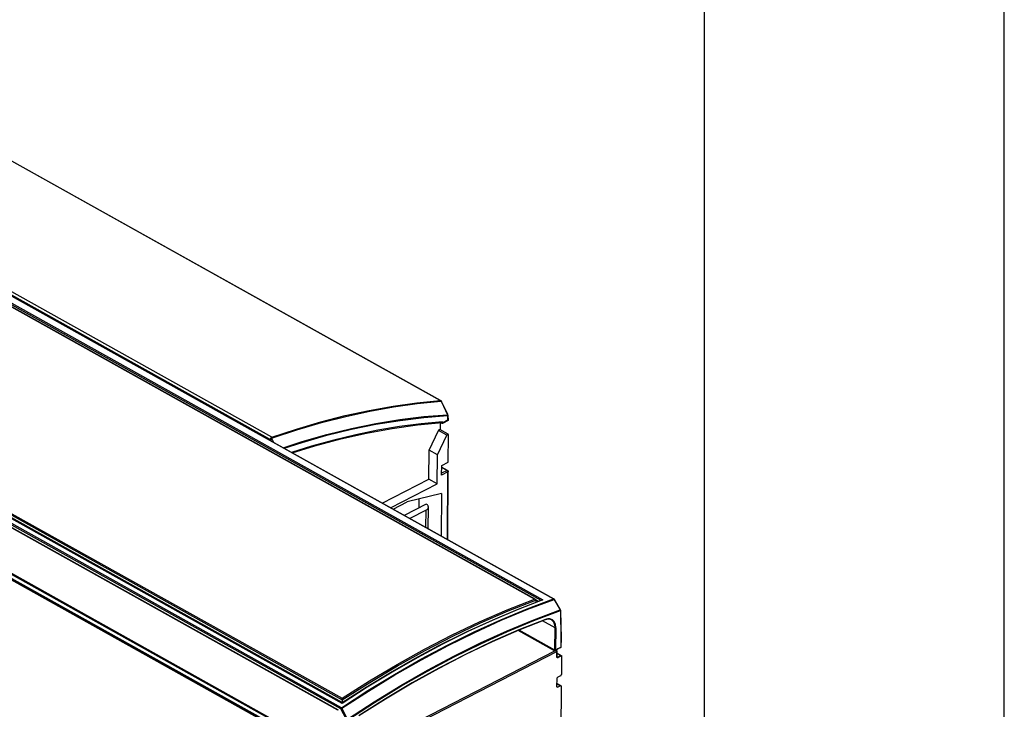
# Model space of a CAD drawing. Extents: x 0 to 420, y 0 to 297.
# Tile 40 of 41: x 371 to 420, y 117 to 152. Entities that reach past the tile are written whole.
import ezdxf

# ---------------------------------------------------------------- set-up
doc = ezdxf.new("R2010")
doc.units = 0
doc.header["$LTSCALE"] = 23.1
doc.layers.get('0').update_dxf_attribs({"linetype": 'CONTINUOUS'})

msp = doc.modelspace()

# ---------------------------------------------------------------- linework, layer by layer
at = {"color": 7, "linetype": 'CONTINUOUS'}
for p, q in [((420, 0), (420, 297)), ((405, 12.5), (405, 284.5)), ((391.785, 132.612), (357.866, 151.568)), ((349.129, 149.687), (397.448, 122.683)), ((338.376, 144.103), (386.654, 117.122)), ((396.52, 122.661), (366.836, 139.25)), ((386.849, 117.461), (356.988, 134.149)), ((386.856, 117.491), (357.143, 134.096)), ((392.143, 131.911), (391.832, 132.559)), ((392.154, 131.617), (391.871, 131.471)), ((392.149, 131.886), (392.154, 131.617)), ((392.154, 131.617), (392.154, 131.617)), ((391.21, 130.126), (391.681, 131.117)), ((392.162, 130.924), (391.745, 131.158)), ((391.761, 131.456), (391.759, 131.15)), ((391.765, 131.458), (391.761, 131.456)), ((391.765, 131.504), (391.765, 131.458)), ((391.843, 131.474), (391.786, 131.506)), ((391.885, 131.549), (391.885, 131.502)), ((391.627, 129.893), (392.099, 130.884)), ((392.166, 129.535), (392.176, 130.894)), ((391.199, 128.681), (391.21, 130.126)), ((391.627, 129.893), (391.21, 130.126)), ((391.617, 128.448), (391.627, 129.893)), ((391.832, 128.876), (391.836, 129.365)), ((392.136, 129.114), (391.835, 129.282)), ((391.836, 129.365), (392.166, 129.535)), ((388.864, 127.48), (391.199, 128.681)), ((391.617, 128.448), (391.199, 128.681)), ((392.141, 125.649), (392.166, 129.061)), ((389.281, 127.247), (391.617, 128.448)), ((391.835, 127.958), (390.115, 127.539)), ((390.712, 127.247), (390.715, 127.685)), ((391.835, 127.958), (391.819, 125.829)), ((389.409, 127.176), (390.115, 127.539)), ((391.061, 127.427), (389.967, 126.864)), ((391.166, 126.194), (391.174, 127.276)), ((391.052, 127.123), (390.245, 126.708)), ((395.63, 122.154), (396.86, 122.631)), ((396.546, 122.623), (396.545, 122.509)), ((396.672, 122.558), (396.546, 122.628)), ((397.778, 122.13), (397.47, 122.661)), ((397.786, 122.1), (397.786, 122.108)), ((397.786, 122.1), (397.816, 120.689)), ((397.078, 121.655), (397.022, 121.637)), ((397.816, 120.688), (397.8, 120.26)), ((397.816, 120.688), (397.816, 120.689)), ((397.596, 120.119), (397.598, 120.123)), ((397.598, 120.125), (397.599, 120.126)), ((397.598, 120.123), (397.598, 120.125)), ((397.611, 120.065), (397.61, 120.072)), ((397.61, 119.787), (397.612, 120.058)), ((397.611, 119.96), (397.812, 119.848)), ((397.613, 119.77), (397.615, 119.767)), ((397.615, 119.767), (397.616, 119.766)), ((397.787, 120.238), (397.632, 120.158)), ((397.79, 120.241), (397.787, 120.238)), ((397.795, 120.244), (397.79, 120.241)), ((397.835, 119.825), (397.828, 118.893)), ((397.792, 118.832), (397.655, 118.762)), ((397.823, 118.302), (397.55, 81.801)), ((397.609, 118.284), (397.612, 118.689)), ((397.61, 118.44), (397.812, 118.327)), ((397.788, 118.326), (397.651, 118.256)), ((386.857, 117.618), (386.856, 117.491)), ((389.025, 117.664), (387.695, 116.819))]:
    msp.add_line(p, q, dxfattribs=at)
at = {"color": 9, "linetype": 'CONTINUOUS'}
for p, q in [((391.76, 132.618), (357.842, 151.573)), ((349.119, 149.687), (397.439, 122.683)), ((383.279, 130.64), (349.352, 149.6)), ((383.335, 130.781), (349.435, 149.726)), ((338.349, 144.1), (386.627, 117.12)), ((386.787, 117.171), (338.439, 144.19)), ((386.818, 117.228), (338.471, 144.247)), ((384.359, 115.763), (336.081, 142.743)), ((384.385, 115.767), (336.107, 142.747)), ((336.194, 142.713), (384.507, 115.713)), ((336.244, 142.745), (384.557, 115.745)), ((336.359, 142.881), (384.637, 115.901)), ((336.384, 142.909), (384.662, 115.929)), ((396.48, 122.673), (366.836, 139.239)), ((366.976, 139.276), (396.802, 122.608)), ((367.017, 139.339), (396.904, 122.636)), ((386.847, 117.442), (356.946, 134.152)), ((357.144, 134.229), (386.856, 117.624)), ((357.21, 134.268), (386.854, 117.701)), ((391.82, 132.55), (392.131, 131.902)), ((392.135, 131.631), (391.885, 131.502)), ((392.13, 131.862), (392.135, 131.631)), ((392.099, 130.884), (391.681, 131.117)), ((383.305, 130.587), (383.279, 130.64)), ((383.439, 130.512), (383.358, 130.679)), ((392.107, 129.112), (391.835, 129.264)), ((392.148, 129.038), (391.832, 128.876)), ((392.107, 129.112), (391.833, 128.971)), ((392.123, 125.659), (392.148, 129.038)), ((391.046, 126.261), (391.052, 127.123)), ((397.439, 122.683), (397.445, 122.679)), ((397.445, 122.679), (397.452, 122.673)), ((397.452, 122.673), (397.458, 122.665)), ((397.458, 122.665), (397.463, 122.657)), ((397.463, 122.657), (397.77, 122.126)), ((397.77, 122.126), (397.774, 122.117)), ((397.778, 122.099), (397.779, 122.09)), ((397.779, 122.09), (397.808, 120.679)), ((397.514, 121.229), (396.883, 121.582)), ((397.486, 120.079), (395.666, 121.096)), ((397.505, 120.111), (395.709, 121.115)), ((397.505, 120.111), (397.514, 121.229)), ((397.549, 121.228), (397.541, 120.103)), ((397.808, 120.679), (397.793, 120.251)), ((386.975, 114.582), (397.604, 120.049)), ((387.191, 114.773), (397.499, 120.074)), ((397.578, 120.122), (397.541, 120.103)), ((397.587, 120.097), (397.55, 120.078)), ((397.59, 120.098), (397.587, 120.097)), ((397.592, 120.09), (397.587, 120.097)), ((397.593, 120.125), (397.588, 120.125)), ((397.592, 120.099), (397.59, 120.098)), ((397.593, 120.125), (397.591, 120.118)), ((397.592, 120.105), (397.595, 120.099)), ((397.595, 120.099), (397.592, 120.099)), ((397.596, 120.081), (397.592, 120.09)), ((397.6, 120.137), (397.593, 120.125)), ((397.602, 119.777), (397.604, 120.049)), ((397.603, 119.765), (397.602, 119.777)), ((397.61, 119.787), (397.645, 119.768)), ((397.611, 120.064), (397.611, 120.065)), ((397.611, 119.953), (397.8, 119.847)), ((397.628, 120.165), (397.618, 120.157)), ((397.638, 120.171), (397.628, 120.165)), ((397.793, 120.251), (397.638, 120.171)), ((397.8, 119.847), (397.645, 119.768)), ((397.835, 119.825), (397.662, 119.737)), ((397.61, 118.425), (397.788, 118.326)), ((388.1, 118.251), (386.847, 117.442)), ((397.609, 118.279), (397.651, 118.256)), ((387.073, 116.63), (386.787, 117.171)), ((387.13, 116.661), (386.844, 117.202))]:
    msp.add_line(p, q, dxfattribs=at)
for points in [[(383.335, 130.781), (384.565, 131.189), (385.788, 131.549), (387.003, 131.861), (388.209, 132.124), (389.405, 132.338), (390.589, 132.502), (391.76, 132.618)], [(391.76, 132.618), (391.77, 132.617), (391.78, 132.615), (391.785, 132.612)], [(391.76, 132.618), (391.769, 132.611), (391.777, 132.602), (391.783, 132.592), (391.787, 132.58)], [(383.365, 130.744), (384.594, 131.152), (385.817, 131.512), (387.031, 131.823), (388.237, 132.086), (389.432, 132.3), (390.616, 132.465), (391.787, 132.58)], [(391.787, 132.58), (391.791, 132.579), (391.795, 132.578), (391.8, 132.576), (391.804, 132.572), (391.808, 132.568), (391.813, 132.563), (391.817, 132.557), (391.82, 132.55)], [(391.832, 132.559), (391.832, 132.558), (391.83, 132.556), (391.826, 132.553), (391.82, 132.55)], [(383.906, 130.251), (384.856, 130.559), (386.093, 130.912), (387.321, 131.214), (388.541, 131.464), (389.75, 131.662), (390.947, 131.808), (392.131, 131.902)], [(383.952, 130.225), (384.861, 130.52), (386.096, 130.873), (387.324, 131.174), (388.543, 131.424), (389.751, 131.622), (390.948, 131.768), (392.13, 131.862)], [(392.13, 131.862), (392.133, 131.875), (392.133, 131.889), (392.131, 131.902)], [(392.149, 131.886), (392.149, 131.885), (392.147, 131.879), (392.144, 131.873), (392.138, 131.867), (392.13, 131.862)], [(392.131, 131.902), (392.136, 131.905), (392.14, 131.908), (392.142, 131.91), (392.143, 131.911)], [(391.885, 131.549), (390.814, 131.45), (389.733, 131.308), (388.642, 131.125), (387.543, 130.9), (386.436, 130.634), (385.323, 130.327), (384.325, 130.017)], [(383.279, 130.64), (383.276, 130.656), (383.275, 130.673), (383.276, 130.689), (383.279, 130.706), (383.283, 130.721), (383.289, 130.736), (383.297, 130.748), (383.305, 130.76), (383.314, 130.769), (383.324, 130.776), (383.335, 130.781)], [(383.279, 130.64), (383.286, 130.644), (383.295, 130.648), (383.306, 130.653), (383.317, 130.658), (383.328, 130.663), (383.339, 130.669), (383.349, 130.674), (383.358, 130.679)], [(383.335, 130.781), (383.344, 130.774), (383.352, 130.766), (383.359, 130.755), (383.365, 130.744)], [(383.358, 130.679), (383.355, 130.686), (383.352, 130.694), (383.35, 130.702), (383.349, 130.71), (383.349, 130.717), (383.35, 130.723), (383.352, 130.729), (383.354, 130.734), (383.357, 130.738), (383.36, 130.742), (383.365, 130.744)], [(392.107, 129.112), (392.115, 129.116), (392.123, 129.117), (392.131, 129.116), (392.136, 129.114)], [(392.148, 129.038), (392.147, 129.049), (392.145, 129.06), (392.141, 129.07), (392.136, 129.081), (392.13, 129.091), (392.123, 129.1), (392.115, 129.107), (392.107, 129.112)], [(392.166, 129.061), (392.165, 129.055), (392.161, 129.049), (392.156, 129.043), (392.148, 129.038)], [(386.818, 117.228), (388.142, 118.087), (389.469, 118.898), (390.8, 119.659), (392.132, 120.369), (393.463, 121.027), (394.793, 121.633), (396.118, 122.185), (397.439, 122.683)], [(386.844, 117.202), (388.167, 118.062), (389.495, 118.873), (390.825, 119.634), (392.157, 120.343), (393.488, 121.001), (394.817, 121.607), (396.142, 122.159), (397.463, 122.657)], [(386.854, 117.701), (388.225, 118.575), (389.601, 119.396), (390.979, 120.163), (392.358, 120.875), (393.736, 121.532), (395.11, 122.131), (396.48, 122.673)], [(386.857, 117.618), (388.237, 118.499), (389.622, 119.327), (391.009, 120.099), (392.397, 120.816), (393.784, 121.476), (395.167, 122.079), (396.546, 122.623)], [(396.904, 122.636), (395.653, 122.151), (394.397, 121.618), (393.138, 121.038), (391.877, 120.41), (390.617, 119.735), (389.357, 119.015), (388.1, 118.251)], [(397.448, 122.683), (397.446, 122.684), (397.443, 122.684), (397.439, 122.683)], [(397.47, 122.661), (397.47, 122.661), (397.469, 122.66), (397.466, 122.659), (397.463, 122.657)], [(387.13, 116.661), (388.456, 117.524), (389.786, 118.338), (391.119, 119.101), (392.453, 119.812), (393.787, 120.471), (395.119, 121.077), (396.447, 121.629), (397.77, 122.126)], [(387.144, 116.627), (388.469, 117.49), (389.798, 118.303), (391.131, 119.066), (392.464, 119.777), (393.798, 120.436), (395.129, 121.042), (396.457, 121.593), (397.779, 122.09)], [(397.778, 122.13), (397.777, 122.13), (397.776, 122.129), (397.774, 122.128), (397.77, 122.126)], [(397.774, 122.117), (397.777, 122.108), (397.778, 122.099)], [(397.786, 122.1), (397.786, 122.1), (397.785, 122.096), (397.783, 122.093), (397.779, 122.09)], [(397.03, 121.651), (395.702, 121.122), (394.37, 120.539), (393.035, 119.902), (391.698, 119.212), (390.362, 118.469), (389.028, 117.675), (387.699, 116.831)], [(397.022, 121.637), (397.025, 121.639), (397.028, 121.642), (397.029, 121.646), (397.03, 121.651)], [(397.549, 121.228), (397.547, 121.294), (397.539, 121.357), (397.526, 121.415), (397.507, 121.469), (397.483, 121.518), (397.454, 121.561), (397.421, 121.598), (397.383, 121.629), (397.341, 121.653), (397.296, 121.67), (397.247, 121.681), (397.196, 121.684), (397.142, 121.68), (397.086, 121.669), (397.03, 121.651)], [(397.514, 121.229), (397.512, 121.293), (397.504, 121.353), (397.491, 121.41), (397.473, 121.462), (397.45, 121.51), (397.422, 121.551), (397.389, 121.587), (397.353, 121.617), (397.329, 121.632)], [(397.514, 121.229), (397.518, 121.227), (397.523, 121.226), (397.528, 121.225), (397.534, 121.225), (397.54, 121.225), (397.545, 121.227), (397.549, 121.228)], [(397.505, 120.111), (397.505, 120.106), (397.503, 120.1), (397.501, 120.095), (397.498, 120.09), (397.495, 120.085), (397.491, 120.082), (397.486, 120.079)], [(397.499, 120.074), (397.492, 120.076), (397.486, 120.079)], [(397.511, 120.108), (397.511, 120.102), (397.509, 120.096), (397.507, 120.089), (397.505, 120.083), (397.502, 120.078), (397.499, 120.074)], [(397.55, 120.078), (397.543, 120.075), (397.536, 120.073), (397.527, 120.072), (397.519, 120.072), (397.511, 120.072), (397.504, 120.073), (397.499, 120.074)], [(397.511, 120.108), (397.508, 120.109), (397.505, 120.111)], [(397.541, 120.103), (397.537, 120.101), (397.533, 120.101), (397.529, 120.102), (397.524, 120.104), (397.519, 120.105), (397.515, 120.107), (397.511, 120.108)], [(397.541, 120.103), (397.541, 120.096), (397.543, 120.09), (397.546, 120.084), (397.55, 120.078)], [(397.588, 120.125), (397.583, 120.124), (397.578, 120.122)], [(397.578, 120.122), (397.579, 120.115), (397.58, 120.109), (397.583, 120.103), (397.587, 120.097)], [(397.591, 120.118), (397.591, 120.111), (397.592, 120.105)], [(397.598, 120.125), (397.599, 120.125), (397.598, 120.126), (397.596, 120.126), (397.593, 120.125)], [(397.599, 120.097), (397.599, 120.098), (397.597, 120.098), (397.595, 120.099)], [(397.604, 120.056), (397.602, 120.064), (397.6, 120.073), (397.596, 120.081)], [(397.618, 120.157), (397.609, 120.148), (397.6, 120.137)], [(397.602, 119.777), (397.605, 119.779), (397.608, 119.782), (397.609, 119.785), (397.61, 119.787)], [(397.604, 120.056), (397.608, 120.059), (397.61, 120.061), (397.611, 120.064)], [(397.604, 120.049), (397.608, 120.051), (397.61, 120.054), (397.611, 120.057), (397.612, 120.058)], [(397.604, 120.049), (397.604, 120.052), (397.604, 120.056)], [(397.645, 119.768), (397.638, 119.765), (397.63, 119.763), (397.624, 119.763), (397.618, 119.765), (397.616, 119.766)], [(397.632, 120.158), (397.634, 120.16), (397.636, 120.163), (397.637, 120.167), (397.638, 120.171)], [(397.662, 119.737), (397.662, 119.742), (397.661, 119.747), (397.659, 119.752), (397.656, 119.757), (397.653, 119.761), (397.649, 119.765), (397.645, 119.768)], [(397.787, 120.238), (397.789, 120.24), (397.791, 120.243), (397.792, 120.246), (397.793, 120.251)], [(397.8, 120.26), (397.8, 120.259), (397.799, 120.256), (397.797, 120.253), (397.793, 120.251)], [(397.662, 119.737), (397.652, 119.732), (397.641, 119.73), (397.632, 119.731), (397.623, 119.733), (397.616, 119.738), (397.61, 119.745), (397.605, 119.755), (397.603, 119.765)], [(386.787, 117.171), (386.788, 117.18), (386.79, 117.189), (386.794, 117.198), (386.799, 117.207), (386.805, 117.215), (386.811, 117.222), (386.818, 117.228)], [(386.787, 117.171), (386.793, 117.175), (386.8, 117.179), (386.809, 117.184), (386.818, 117.189), (386.827, 117.193), (386.836, 117.198), (386.844, 117.202)], [(386.844, 117.202), (386.838, 117.21), (386.832, 117.217), (386.825, 117.223), (386.818, 117.228)]]:
    msp.add_lwpolyline(points, dxfattribs=at)
at = {"color": 7, "linetype": 'CONTINUOUS'}
for points in [[(391.832, 132.559), (391.829, 132.565), (391.82, 132.58), (391.809, 132.593), (391.797, 132.604), (391.785, 132.612)], [(392.154, 131.617), (392.154, 131.618), (392.153, 131.619), (392.15, 131.621), (392.148, 131.623), (392.144, 131.625), (392.14, 131.628), (392.135, 131.631)], [(392.149, 131.886), (392.147, 131.897), (392.144, 131.908), (392.143, 131.911)], [(384.358, 129.999), (385.48, 130.345), (386.781, 130.692), (388.071, 130.983), (389.351, 131.217), (390.619, 131.394), (391.861, 131.513)], [(391.681, 131.117), (391.687, 131.127), (391.693, 131.137), (391.701, 131.145), (391.709, 131.151), (391.717, 131.156), (391.725, 131.159), (391.733, 131.16), (391.741, 131.159), (391.745, 131.158)], [(391.871, 131.471), (391.87, 131.471), (391.864, 131.469), (391.858, 131.469), (391.851, 131.471), (391.843, 131.474)], [(391.885, 131.549), (391.884, 131.54), (391.882, 131.531), (391.879, 131.524), (391.875, 131.519), (391.87, 131.515), (391.863, 131.513), (391.861, 131.513)], [(391.885, 131.502), (391.885, 131.493), (391.883, 131.486), (391.88, 131.479), (391.876, 131.474), (391.871, 131.471)], [(392.162, 130.924), (392.158, 130.926), (392.151, 130.927), (392.143, 130.926), (392.135, 130.923), (392.126, 130.918), (392.118, 130.911), (392.111, 130.903), (392.104, 130.894), (392.099, 130.884)], [(392.176, 130.894), (392.176, 130.903), (392.173, 130.911), (392.169, 130.918), (392.164, 130.923), (392.162, 130.924)], [(392.136, 129.114), (392.143, 129.109), (392.152, 129.101), (392.158, 129.092), (392.163, 129.081), (392.166, 129.069), (392.166, 129.061)], [(391.052, 127.123), (391.085, 127.142), (391.113, 127.163), (391.136, 127.186), (391.154, 127.21), (391.166, 127.235), (391.173, 127.261), (391.174, 127.276)], [(391.174, 127.276), (391.173, 127.286), (391.168, 127.312), (391.157, 127.338), (391.141, 127.362), (391.119, 127.385), (391.092, 127.407), (391.061, 127.427)], [(396.52, 122.661), (396.514, 122.664), (396.506, 122.667), (396.497, 122.67), (396.489, 122.672), (396.48, 122.673)], [(396.546, 122.628), (396.544, 122.636), (396.54, 122.643), (396.535, 122.65), (396.529, 122.655), (396.522, 122.66), (396.52, 122.661)], [(396.546, 122.628), (396.546, 122.626), (396.546, 122.624), (396.546, 122.623)], [(396.86, 122.631), (396.862, 122.632), (396.87, 122.634), (396.879, 122.636), (396.887, 122.636), (396.896, 122.637), (396.904, 122.636)], [(397.459, 122.675), (397.451, 122.682), (397.448, 122.683)], [(397.47, 122.661), (397.466, 122.668), (397.459, 122.675)], [(386.848, 117.461), (388.077, 118.253), (389.334, 119.018), (390.594, 119.738), (391.854, 120.412), (393.115, 121.04), (394.374, 121.621), (395.63, 122.154)], [(397.786, 122.108), (397.783, 122.117), (397.78, 122.125), (397.778, 122.13)], [(397.022, 121.637), (395.694, 121.109), (394.362, 120.526), (393.028, 119.889), (391.693, 119.199), (390.358, 118.457), (389.025, 117.664)], [(397.329, 121.632), (397.285, 121.652), (397.237, 121.664), (397.186, 121.668), (397.133, 121.665), (397.078, 121.655)], [(386.856, 117.491), (388.064, 118.265), (389.275, 118.998), (390.488, 119.69), (391.702, 120.338), (392.916, 120.944), (392.992, 120.979)], [(397.808, 120.679), (397.812, 120.681), (397.814, 120.683), (397.815, 120.686), (397.816, 120.688)], [(397.596, 120.105), (397.595, 120.11), (397.595, 120.114), (397.596, 120.119)], [(397.599, 120.097), (397.598, 120.1), (397.596, 120.105)], [(397.599, 120.126), (397.605, 120.135), (397.612, 120.143)], [(397.61, 120.072), (397.608, 120.081), (397.604, 120.089), (397.599, 120.097)], [(397.61, 119.787), (397.61, 119.78), (397.611, 119.774), (397.613, 119.77)], [(397.611, 120.065), (397.611, 120.063), (397.612, 120.061), (397.612, 120.058)], [(397.612, 120.143), (397.619, 120.149), (397.625, 120.155), (397.632, 120.158)], [(397.8, 120.26), (397.8, 120.254), (397.798, 120.249), (397.795, 120.244)], [(397.8, 119.847), (397.804, 119.847), (397.809, 119.846), (397.813, 119.845), (397.818, 119.844), (397.822, 119.842), (397.823, 119.841)], [(397.823, 119.841), (397.826, 119.84), (397.829, 119.837), (397.832, 119.833), (397.834, 119.83), (397.835, 119.825)], [(397.792, 118.832), (397.799, 118.837), (397.805, 118.842), (397.812, 118.85), (397.817, 118.858), (397.822, 118.866), (397.825, 118.875), (397.827, 118.884), (397.828, 118.893)], [(397.612, 118.689), (397.613, 118.7), (397.615, 118.71), (397.619, 118.721), (397.625, 118.732), (397.631, 118.741), (397.639, 118.75), (397.647, 118.757), (397.655, 118.762)], [(397.812, 118.327), (397.808, 118.329), (397.801, 118.33), (397.795, 118.329), (397.788, 118.326)], [(397.823, 118.302), (397.823, 118.31), (397.821, 118.317), (397.817, 118.322), (397.813, 118.326), (397.812, 118.327)], [(397.622, 118.254), (397.621, 118.255), (397.616, 118.26), (397.612, 118.266), (397.609, 118.275), (397.609, 118.284)], [(397.651, 118.256), (397.643, 118.252), (397.635, 118.251), (397.627, 118.252), (397.622, 118.254)], [(386.848, 117.461), (386.848, 117.461), (386.848, 117.46), (386.847, 117.458), (386.847, 117.455), (386.847, 117.451), (386.847, 117.447), (386.847, 117.442)], [(386.856, 117.624), (386.856, 117.632), (386.855, 117.641), (386.855, 117.65), (386.854, 117.659), (386.854, 117.667), (386.854, 117.675), (386.854, 117.682), (386.854, 117.689), (386.854, 117.696), (386.854, 117.701)], [(386.857, 117.618), (386.857, 117.62), (386.856, 117.622), (386.856, 117.624)]]:
    msp.add_lwpolyline(points, dxfattribs=at)

doc.saveas('drawing.dxf')
